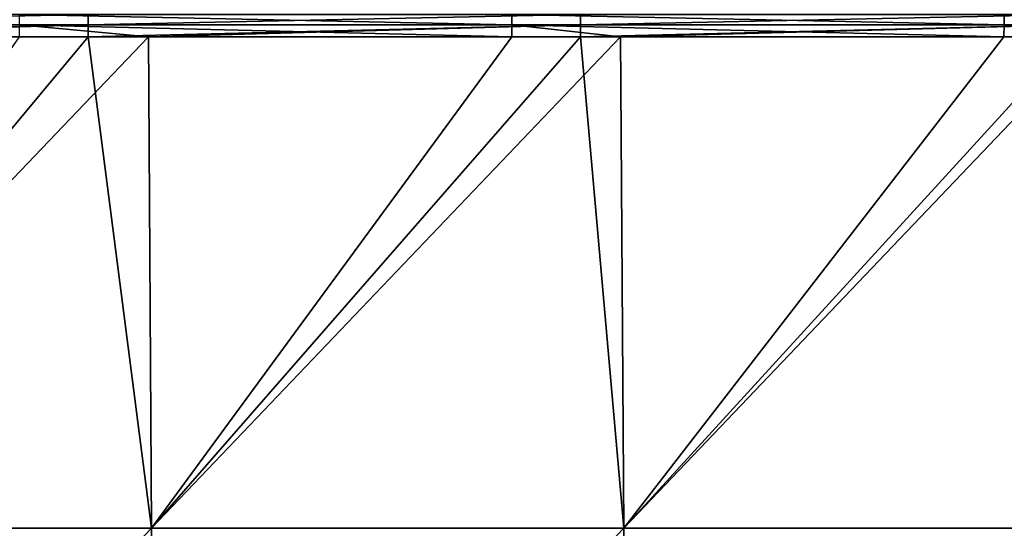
# Model space of a CAD drawing. Header units: millimetres. Extents: x -168 to 168, y -6 to 84.
# Tile 224 of 256: x 86 to 111, y 27 to 40. Entities that reach past the tile are written whole.
import ezdxf

# ---------------------------------------------------------------- set-up
doc = ezdxf.new("R2010")
doc.units = ezdxf.units.MM
doc.header["$LTSCALE"] = 65.185185
for name, color, linetype in [('107', 7, 'CONTINUOUS'), ('109', 7, 'CONTINUOUS'), ('110', 7, 'CONTINUOUS'), ('111', 7, 'CONTINUOUS')]:
    doc.layers.add(name, color=color, linetype=linetype)

msp = doc.modelspace()

# ---------------------------------------------------------------- linework, layer by layer
at = {"layer": '107', "linetype": 'CONTINUOUS'}
for points in [[(85.797, 39.86, -49.608), (85.799, 40.128, -49.476), (98.177, 39.86, -49.608), (85.797, 39.86, -49.608)], [(98.177, 39.86, -49.608), (85.799, 40.128, -49.476), (98.179, 40.128, -49.476), (98.177, 39.86, -49.608)], [(98.177, 39.86, -49.608), (98.179, 40.128, -49.476), (110.557, 39.86, -49.608), (98.177, 39.86, -49.608)], [(110.557, 39.86, -49.608), (98.179, 40.128, -49.476), (110.559, 40.128, -49.476), (110.557, 39.86, -49.608)], [(122.938, 39.86, -49.608), (110.557, 39.86, -49.608), (110.559, 40.128, -49.476), (122.938, 39.86, -49.608)], [(122.94, 40.128, -49.476), (122.938, 39.86, -49.608), (110.559, 40.128, -49.476), (122.94, 40.128, -49.476)], [(85.795, 39.565, -49.655), (85.797, 39.86, -49.608), (89.039, 39.565, -49.655), (85.795, 39.565, -49.655)], [(98.175, 39.565, -49.655), (85.797, 39.86, -49.608), (98.177, 39.86, -49.608), (98.175, 39.565, -49.655)], [(89.039, 39.565, -49.655), (85.797, 39.86, -49.608), (98.175, 39.565, -49.655), (89.039, 39.565, -49.655)], [(98.175, 39.565, -49.655), (98.177, 39.86, -49.608), (100.911, 39.565, -49.655), (98.175, 39.565, -49.655)], [(100.911, 39.565, -49.655), (98.177, 39.86, -49.608), (110.555, 39.565, -49.655), (100.911, 39.565, -49.655)], [(110.555, 39.565, -49.655), (98.177, 39.86, -49.608), (110.557, 39.86, -49.608), (110.555, 39.565, -49.655)], [(110.555, 39.565, -49.655), (110.557, 39.86, -49.608), (112.783, 39.565, -49.655), (110.555, 39.565, -49.655)], [(110.557, 39.86, -49.608), (122.936, 39.565, -49.655), (112.783, 39.565, -49.655), (110.557, 39.86, -49.608)], [(122.938, 39.86, -49.608), (122.936, 39.565, -49.655), (110.557, 39.86, -49.608), (122.938, 39.86, -49.608)]]:
    msp.add_3dface(points, dxfattribs=at)
at = {"layer": '109', "linetype": 'CONTINUOUS'}
for points in [[(85.795, 39.565, -49.655), (89.039, 39.565, -49.655), (77.234, 27.198, -49.763), (85.795, 39.565, -49.655)], [(77.234, 27.198, -49.763), (89.039, 39.565, -49.655), (89.116, 27.198, -49.763), (77.234, 27.198, -49.763)], [(89.039, 39.565, -49.655), (98.175, 39.565, -49.655), (89.116, 27.198, -49.763), (89.039, 39.565, -49.655)], [(89.116, 27.198, -49.763), (100.911, 39.565, -49.655), (100.998, 27.198, -49.763), (89.116, 27.198, -49.763)], [(98.175, 39.565, -49.655), (100.911, 39.565, -49.655), (89.116, 27.198, -49.763), (98.175, 39.565, -49.655)], [(100.911, 39.565, -49.655), (110.555, 39.565, -49.655), (100.998, 27.198, -49.763), (100.911, 39.565, -49.655)], [(100.998, 27.198, -49.763), (112.783, 39.565, -49.655), (112.88, 27.198, -49.763), (100.998, 27.198, -49.763)], [(110.555, 39.565, -49.655), (112.783, 39.565, -49.655), (100.998, 27.198, -49.763), (110.555, 39.565, -49.655)], [(77.234, 27.198, -49.763), (89.116, 27.198, -49.763), (77.301, 14.818, -49.871), (77.234, 27.198, -49.763)], [(89.116, 27.198, -49.763), (89.193, 14.818, -49.871), (77.301, 14.818, -49.871), (89.116, 27.198, -49.763)], [(89.116, 27.198, -49.763), (100.998, 27.198, -49.763), (89.193, 14.818, -49.871), (89.116, 27.198, -49.763)], [(100.998, 27.198, -49.763), (101.086, 14.818, -49.871), (89.193, 14.818, -49.871), (100.998, 27.198, -49.763)], [(100.998, 27.198, -49.763), (112.88, 27.198, -49.763), (101.086, 14.818, -49.871), (100.998, 27.198, -49.763)], [(112.88, 27.198, -49.763), (112.978, 14.818, -49.871), (101.086, 14.818, -49.871), (112.88, 27.198, -49.763)]]:
    msp.add_3dface(points, dxfattribs=at)
at = {"layer": '110', "linetype": 'CONTINUOUS'}
for points in [[(77.167, 39.565, 49.655), (77.234, 27.198, 49.763), (87.527, 39.565, 49.655), (77.167, 39.565, 49.655)], [(77.234, 27.198, 49.763), (89.116, 27.198, 49.763), (87.527, 39.565, 49.655), (77.234, 27.198, 49.763)], [(87.527, 39.565, 49.655), (89.116, 27.198, 49.763), (89.039, 39.565, 49.655), (87.527, 39.565, 49.655)], [(89.039, 39.565, 49.655), (89.116, 27.198, 49.763), (99.907, 39.565, 49.655), (89.039, 39.565, 49.655)], [(89.116, 27.198, 49.763), (100.998, 27.198, 49.763), (99.907, 39.565, 49.655), (89.116, 27.198, 49.763)], [(99.907, 39.565, 49.655), (100.998, 27.198, 49.763), (100.911, 39.565, 49.655), (99.907, 39.565, 49.655)], [(100.911, 39.565, 49.655), (100.998, 27.198, 49.763), (112.287, 39.565, 49.655), (100.911, 39.565, 49.655)], [(100.998, 27.198, 49.763), (112.88, 27.198, 49.763), (112.287, 39.565, 49.655), (100.998, 27.198, 49.763)], [(89.116, 27.198, 49.763), (77.234, 27.198, 49.763), (77.301, 14.818, 49.871), (89.116, 27.198, 49.763)], [(89.116, 27.198, 49.763), (77.301, 14.818, 49.871), (89.193, 14.818, 49.871), (89.116, 27.198, 49.763)], [(100.998, 27.198, 49.763), (89.116, 27.198, 49.763), (89.193, 14.818, 49.871), (100.998, 27.198, 49.763)], [(100.998, 27.198, 49.763), (89.193, 14.818, 49.871), (101.086, 14.818, 49.871), (100.998, 27.198, 49.763)], [(112.88, 27.198, 49.763), (100.998, 27.198, 49.763), (101.086, 14.818, 49.871), (112.88, 27.198, 49.763)], [(112.88, 27.198, 49.763), (101.086, 14.818, 49.871), (112.978, 14.818, 49.871), (112.88, 27.198, 49.763)]]:
    msp.add_3dface(points, dxfattribs=at)
at = {"layer": '111', "linetype": 'CONTINUOUS'}
for points in [[(75.147, 39.86, 49.608), (87.527, 40.128, 49.476), (75.147, 40.128, 49.476), (75.147, 39.86, 49.608)], [(87.527, 39.86, 49.608), (87.527, 40.128, 49.476), (75.147, 39.86, 49.608), (87.527, 39.86, 49.608)], [(99.907, 39.86, 49.608), (99.907, 40.128, 49.476), (87.527, 39.86, 49.608), (99.907, 39.86, 49.608)], [(87.527, 39.86, 49.608), (99.907, 40.128, 49.476), (87.527, 40.128, 49.476), (87.527, 39.86, 49.608)], [(99.907, 39.86, 49.608), (112.287, 40.128, 49.476), (99.907, 40.128, 49.476), (99.907, 39.86, 49.608)], [(112.287, 39.86, 49.608), (112.287, 40.128, 49.476), (99.907, 39.86, 49.608), (112.287, 39.86, 49.608)], [(75.147, 39.565, 49.655), (87.527, 39.86, 49.608), (75.147, 39.86, 49.608), (75.147, 39.565, 49.655)], [(75.147, 39.565, 49.655), (77.167, 39.565, 49.655), (87.527, 39.86, 49.608), (75.147, 39.565, 49.655)], [(77.167, 39.565, 49.655), (87.527, 39.565, 49.655), (87.527, 39.86, 49.608), (77.167, 39.565, 49.655)], [(87.527, 39.565, 49.655), (99.907, 39.86, 49.608), (87.527, 39.86, 49.608), (87.527, 39.565, 49.655)], [(87.527, 39.565, 49.655), (89.039, 39.565, 49.655), (99.907, 39.86, 49.608), (87.527, 39.565, 49.655)], [(89.039, 39.565, 49.655), (99.907, 39.565, 49.655), (99.907, 39.86, 49.608), (89.039, 39.565, 49.655)], [(99.907, 39.565, 49.655), (100.911, 39.565, 49.655), (112.287, 39.86, 49.608), (99.907, 39.565, 49.655)], [(99.907, 39.565, 49.655), (112.287, 39.86, 49.608), (99.907, 39.86, 49.608), (99.907, 39.565, 49.655)], [(100.911, 39.565, 49.655), (112.287, 39.565, 49.655), (112.287, 39.86, 49.608), (100.911, 39.565, 49.655)]]:
    msp.add_3dface(points, dxfattribs=at)

doc.saveas('drawing.dxf')
